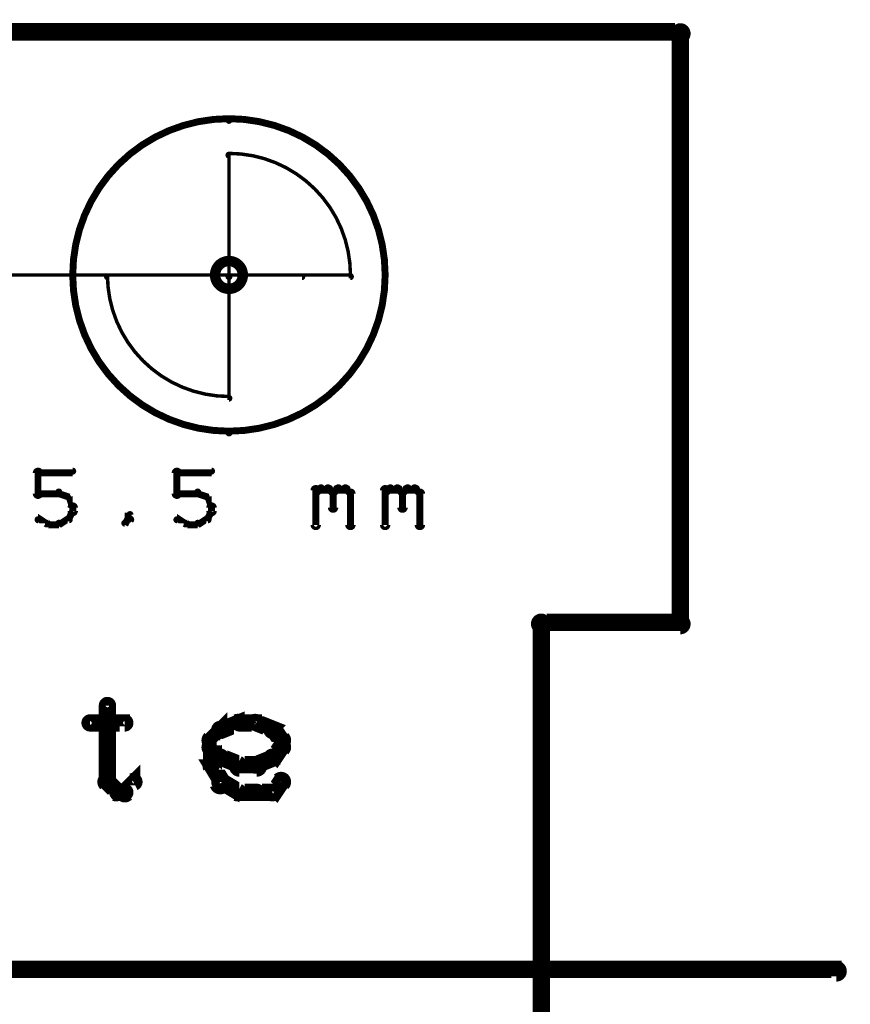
# Model space of a CAD drawing. Extents: x 35 to 575, y 26 to 553.
# Tile 32 of 125: x 172 to 196, y 219 to 247. Entities that reach past the tile are written whole.
import ezdxf

# ---------------------------------------------------------------- set-up
doc = ezdxf.new("R2010")
doc.units = 0
doc.layers.get('0').update_dxf_attribs({"linetype": 'CONTINUOUS'})
for name, color, linetype in [('BOTTOM', 22, 'CONTINUOUS'), ('COPPER', 2, 'CONTINUOUS'), ('DIMENSIONS', 3, 'CONTINUOUS'), ('DRAWING', 1, 'CONTINUOUS'), ('DRAWING2', 4, 'CONTINUOUS'), ('DRAWINGBOTTOM', 6, 'CONTINUOUS'), ('OUTLINES', 5, 'CONTINUOUS')]:
    doc.layers.add(name, color=color, linetype=linetype)

# ---------------------------------------------------------------- blocks, each defined once
blk = doc.blocks.new('VIA')
at = {"const_width": 0.3}
blk.add_lwpolyline([(-0.4, 0, 1), (0.4, 0, 1)], format="xyb", close=True, dxfattribs=at)

msp = doc.modelspace()

# ---------------------------------------------------------------- linework, layer by layer
at = {"layer": 'DIMENSIONS', "color": 94}
msp.add_lwpolyline([(180.1, 239.9, 0.1, 0.1, 1), (180.1, 240, 0, 0, 0), (180.1, 240, 0, 0, 0), (180.1, 240, 0.1, 0.1, 0), (64.5, 240, 0.1, 0.1, 0), (64.5, 240, 0, 0, 0), (64.5, 240, 0.1, 0.1, 0), (64.5, 240, 0.1, 0.1, 1), (64.5, 239.9, 0, 0, 0)], format="xyseb", dxfattribs=at)
at = {"layer": 'DRAWING', "color": 2}
for points in [[(178, 244.4, 0.1, 0.1, 1), (178, 244.5, 0, 0, 0), (178, 244.5, 0, 0, 0), (178, 244.5, 0.2, 0.2, 1), (178, 235.5, 0, 0, 0), (178, 235.5, 0.1, 0.1, 0), (178, 235.4, 0.1, 0.1, 1), (178, 235.5, 0, 0, 0), (178, 235.5, 0.1, 0.1, 1), (178, 235.4, 0, 0, 0), (178, 235.5, 0, 0, 0), (178, 235.5, 0.2, 0.2, 1), (178, 244.5, 0.2, 0.2, 0), (178, 244.5, 0, 0, 0), (178, 244.5, 0.1, 0.1, 0), (178, 244.5, 0.1, 0.1, 1), (178, 244.4, 0, 0, 0)], [(181.5, 240, 0.1, 0.1, 1), (181.5, 240, 0, 0, 0), (181.5, 240, 0, 0, 0), (181.5, 240, 0.1, 0.1, 0.414), (178, 243.5, 0, 0, 0), (178, 243.5, 0.1, 0.1, 0), (178, 243.5, 0.1, 0.1, 1), (178, 243.4, 0, 0, 0), (178, 243.5, 0.1, 0.1, 1), (178, 243.5, 0, 0, 0), (178, 243.5, 0, 0, 0), (178, 243.5, 0.1, 0.1, 0), (178, 240, 0, 0, 0), (178, 240, 0.1, 0.1, 0), (178, 240, 0.1, 0.1, 1), (178, 240, 0, 0, 0), (178, 240, 0.1, 0.1, 1), (178, 239.9, 0, 0, 0), (178, 240, 0, 0, 0), (178, 240, 0.1, 0.1, 0), (181.5, 240, 0.1, 0.1, 0), (181.5, 240, 0, 0, 0), (181.5, 240, 0.1, 0.1, 0), (181.5, 239.9, 0.1, 0.1, 1), (181.5, 240, 0, 0, 0)], [(174.5, 240, 0.1, 0.1, 1), (174.5, 240, 0, 0, 0), (174.5, 240, 0, 0, 0), (174.5, 240, 0.1, 0.1, 0.414), (178, 236.5, 0, 0, 0), (178, 236.5, 0.1, 0.1, 0), (178, 236.4, 0.1, 0.1, 1), (178, 236.5, 0, 0, 0), (178, 236.5, 0.1, 0.1, 1), (178, 236.5, 0, 0, 0), (178, 236.5, 0, 0, 0), (178, 236.5, 0.1, 0.1, 0), (178, 240, 0, 0, 0), (178, 240, 0.1, 0.1, 0), (178, 240, 0.1, 0.1, 1), (178, 240, 0, 0, 0), (178, 239.9, 0.1, 0.1, 1), (178, 240, 0, 0, 0), (178, 240, 0, 0, 0), (178, 240, 0.1, 0.1, 0), (174.5, 240, 0.1, 0.1, 0), (174.5, 240, 0, 0, 0), (174.5, 240, 0.1, 0.1, 0), (174.5, 240, 0.1, 0.1, 1), (174.5, 239.9, 0, 0, 0)]]:
    msp.add_lwpolyline(points, format="xyseb", close=True, dxfattribs=at)
msp.add_lwpolyline([(89, 220.1, 0.3, 0.3, 1), (89, 219.8, 0, 0, 0), (89, 220, 0, 0, 0), (89, 220, 0.5, 0.5, 0), (195.5, 220, 0.5, 0.5, 0), (195.5, 220, 0, 0, 0), (195.5, 220, 0.3, 0.3, 0), (195.5, 219.8, 0.3, 0.3, 1), (195.5, 220.1, 0, 0, 0)], format="xyseb", dxfattribs=at)
at = {"layer": 'DRAWING2', "color": 171}
for points in [[(172.4, 233.7, 0.1, 0.1, 1), (172.6, 233.7, 0, 0, 0), (172.5, 233.7, 0, 0, 0), (172.5, 233.7, 0.2, 0.2, 0), (172.5, 234.3, 0.2, 0.2, 0), (172.5, 234.3, 0, 0, 0), (172.5, 234.3, 0.1, 0.1, 0), (172.6, 234.3, 0.1, 0.1, 1), (172.4, 234.3, 0, 0, 0)], [(172.5, 234.4, 0.1, 0.1, 1), (172.5, 234.3, 0, 0, 0), (172.5, 234.3, 0, 0, 0), (172.5, 234.3, 0.2, 0.2, 0), (173.5, 234.3, 0.2, 0.2, 0), (173.5, 234.3, 0, 0, 0), (173.5, 234.3, 0.1, 0.1, 0), (173.5, 234.3, 0.1, 0.1, 1), (173.5, 234.4, 0, 0, 0)], [(176.4, 233.7, 0.1, 0.1, 1), (176.6, 233.7, 0, 0, 0), (176.5, 233.7, 0, 0, 0), (176.5, 233.7, 0.2, 0.2, 0), (176.5, 234.3, 0.2, 0.2, 0), (176.5, 234.3, 0, 0, 0), (176.5, 234.3, 0.1, 0.1, 0), (176.6, 234.3, 0.1, 0.1, 1), (176.4, 234.3, 0, 0, 0)], [(176.5, 234.4, 0.1, 0.1, 1), (176.5, 234.3, 0, 0, 0), (176.5, 234.3, 0, 0, 0), (176.5, 234.3, 0.2, 0.2, 0), (177.5, 234.3, 0.2, 0.2, 0), (177.5, 234.3, 0, 0, 0), (177.5, 234.3, 0.1, 0.1, 0), (177.5, 234.3, 0.1, 0.1, 1), (177.5, 234.4, 0, 0, 0)], [(180.4, 232.8, 0.1, 0.1, 1), (180.6, 232.8, 0, 0, 0), (180.5, 232.8, 0, 0, 0), (180.5, 232.8, 0.2, 0.2, 0), (180.5, 233.8, 0.2, 0.2, 0), (180.5, 233.8, 0, 0, 0), (180.5, 233.8, 0.1, 0.1, 0), (180.6, 233.8, 0.1, 0.1, 1), (180.4, 233.8, 0, 0, 0)], [(180.5, 233.8, 0.1, 0.1, 1), (180.5, 233.7, 0, 0, 0), (180.5, 233.7, 0, 0, 0), (180.5, 233.7, 0.2, 0.2, 0), (180.6, 233.8, 0.2, 0.2, 0), (180.6, 233.8, 0, 0, 0), (180.6, 233.8, 0.1, 0.1, 0), (180.7, 233.8, 0.1, 0.1, 1), (180.6, 233.9, 0, 0, 0)], [(180.6, 233.9, 0.1, 0.1, 1), (180.6, 233.8, 0, 0, 0), (180.6, 233.8, 0, 0, 0), (180.6, 233.8, 0.2, 0.2, 0), (180.9, 233.8, 0.2, 0.2, 0), (180.9, 233.8, 0, 0, 0), (180.9, 233.8, 0.1, 0.1, 0), (180.9, 233.8, 0.1, 0.1, 1), (180.9, 233.9, 0, 0, 0)], [(180.9, 233.9, 0.1, 0.1, 1), (180.8, 233.8, 0, 0, 0), (180.9, 233.8, 0, 0, 0), (180.9, 233.8, 0.2, 0.2, 0), (181, 233.7, 0.2, 0.2, 0), (181, 233.7, 0, 0, 0), (181, 233.7, 0.1, 0.1, 0), (181, 233.7, 0.1, 0.1, 1), (181, 233.8, 0, 0, 0)], [(181, 233.8, 0.1, 0.1, 1), (181, 233.7, 0, 0, 0), (181, 233.7, 0, 0, 0), (181, 233.7, 0.2, 0.2, 0), (181.1, 233.8, 0.2, 0.2, 0), (181.1, 233.8, 0, 0, 0), (181.1, 233.8, 0.1, 0.1, 0), (181.2, 233.8, 0.1, 0.1, 1), (181.1, 233.9, 0, 0, 0)], [(181.1, 233.9, 0.1, 0.1, 1), (181.1, 233.8, 0, 0, 0), (181.1, 233.8, 0, 0, 0), (181.1, 233.8, 0.2, 0.2, 0), (181.4, 233.8, 0.2, 0.2, 0), (181.4, 233.8, 0, 0, 0), (181.4, 233.8, 0.1, 0.1, 0), (181.4, 233.8, 0.1, 0.1, 1), (181.4, 233.9, 0, 0, 0)], [(181.4, 233.9, 0.1, 0.1, 1), (181.3, 233.8, 0, 0, 0), (181.4, 233.8, 0, 0, 0), (181.4, 233.8, 0.2, 0.2, 0), (181.5, 233.7, 0.2, 0.2, 0), (181.5, 233.7, 0, 0, 0), (181.5, 233.7, 0.1, 0.1, 0), (181.5, 233.7, 0.1, 0.1, 1), (181.5, 233.8, 0, 0, 0)], [(182.4, 232.8, 0.1, 0.1, 1), (182.6, 232.8, 0, 0, 0), (182.5, 232.8, 0, 0, 0), (182.5, 232.8, 0.2, 0.2, 0), (182.5, 233.8, 0.2, 0.2, 0), (182.5, 233.8, 0, 0, 0), (182.5, 233.8, 0.1, 0.1, 0), (182.6, 233.8, 0.1, 0.1, 1), (182.4, 233.8, 0, 0, 0)], [(182.5, 233.8, 0.1, 0.1, 1), (182.5, 233.7, 0, 0, 0), (182.5, 233.7, 0, 0, 0), (182.5, 233.7, 0.2, 0.2, 0), (182.6, 233.8, 0.2, 0.2, 0), (182.6, 233.8, 0, 0, 0), (182.6, 233.8, 0.1, 0.1, 0), (182.7, 233.8, 0.1, 0.1, 1), (182.6, 233.9, 0, 0, 0)], [(182.6, 233.9, 0.1, 0.1, 1), (182.6, 233.8, 0, 0, 0), (182.6, 233.8, 0, 0, 0), (182.6, 233.8, 0.2, 0.2, 0), (182.9, 233.8, 0.2, 0.2, 0), (182.9, 233.8, 0, 0, 0), (182.9, 233.8, 0.1, 0.1, 0), (182.9, 233.8, 0.1, 0.1, 1), (182.9, 233.9, 0, 0, 0)], [(182.9, 233.9, 0.1, 0.1, 1), (182.8, 233.8, 0, 0, 0), (182.9, 233.8, 0, 0, 0), (182.9, 233.8, 0.2, 0.2, 0), (183, 233.7, 0.2, 0.2, 0), (183, 233.7, 0, 0, 0), (183, 233.7, 0.1, 0.1, 0), (183, 233.7, 0.1, 0.1, 1), (183, 233.8, 0, 0, 0)], [(183, 233.8, 0.1, 0.1, 1), (183, 233.7, 0, 0, 0), (183, 233.7, 0, 0, 0), (183, 233.7, 0.2, 0.2, 0), (183.1, 233.8, 0.2, 0.2, 0), (183.1, 233.8, 0, 0, 0), (183.1, 233.8, 0.1, 0.1, 0), (183.2, 233.8, 0.1, 0.1, 1), (183.1, 233.9, 0, 0, 0)], [(183.1, 233.9, 0.1, 0.1, 1), (183.1, 233.8, 0, 0, 0), (183.1, 233.8, 0, 0, 0), (183.1, 233.8, 0.2, 0.2, 0), (183.4, 233.8, 0.2, 0.2, 0), (183.4, 233.8, 0, 0, 0), (183.4, 233.8, 0.1, 0.1, 0), (183.4, 233.8, 0.1, 0.1, 1), (183.4, 233.9, 0, 0, 0)], [(183.4, 233.9, 0.1, 0.1, 1), (183.3, 233.8, 0, 0, 0), (183.4, 233.8, 0, 0, 0), (183.4, 233.8, 0.2, 0.2, 0), (183.5, 233.7, 0.2, 0.2, 0), (183.5, 233.7, 0, 0, 0), (183.5, 233.7, 0.1, 0.1, 0), (183.5, 233.7, 0.1, 0.1, 1), (183.5, 233.8, 0, 0, 0)], [(173.1, 233.7, 0.1, 0.1, 1), (173.1, 233.8, 0, 0, 0), (173.1, 233.7, 0, 0, 0), (173.1, 233.7, 0.2, 0.2, 0), (172.5, 233.7, 0.2, 0.2, 0), (172.5, 233.7, 0, 0, 0), (172.5, 233.7, 0.1, 0.1, 0), (172.5, 233.8, 0.1, 0.1, 1), (172.5, 233.7, 0, 0, 0)], [(173.4, 233.6, 0.1, 0.1, 1), (173.4, 233.6, 0, 0, 0), (173.4, 233.6, 0, 0, 0), (173.4, 233.6, 0.2, 0.2, 0), (173.1, 233.7, 0.2, 0.2, 0), (173.1, 233.7, 0, 0, 0), (173.1, 233.7, 0.1, 0.1, 0), (173.1, 233.8, 0.1, 0.1, 1), (173.1, 233.7, 0, 0, 0)], [(173.5, 233.3, 0.1, 0.1, 1), (173.5, 233.4, 0, 0, 0), (173.5, 233.3, 0, 0, 0), (173.5, 233.3, 0.2, 0.2, 0), (173.4, 233.6, 0.2, 0.2, 0), (173.4, 233.6, 0, 0, 0), (173.4, 233.6, 0.1, 0.1, 0), (173.4, 233.6, 0.1, 0.1, 1), (173.3, 233.6, 0, 0, 0)], [(177.1, 233.7, 0.1, 0.1, 1), (177.1, 233.8, 0, 0, 0), (177.1, 233.7, 0, 0, 0), (177.1, 233.7, 0.2, 0.2, 0), (176.5, 233.7, 0.2, 0.2, 0), (176.5, 233.7, 0, 0, 0), (176.5, 233.7, 0.1, 0.1, 0), (176.5, 233.8, 0.1, 0.1, 1), (176.5, 233.7, 0, 0, 0)], [(177.4, 233.6, 0.1, 0.1, 1), (177.4, 233.6, 0, 0, 0), (177.4, 233.6, 0, 0, 0), (177.4, 233.6, 0.2, 0.2, 0), (177.1, 233.7, 0.2, 0.2, 0), (177.1, 233.7, 0, 0, 0), (177.1, 233.7, 0.1, 0.1, 0), (177.1, 233.8, 0.1, 0.1, 1), (177.1, 233.7, 0, 0, 0)], [(177.5, 233.3, 0.1, 0.1, 1), (177.5, 233.4, 0, 0, 0), (177.5, 233.3, 0, 0, 0), (177.5, 233.3, 0.2, 0.2, 0), (177.4, 233.6, 0.2, 0.2, 0), (177.4, 233.6, 0, 0, 0), (177.4, 233.6, 0.1, 0.1, 0), (177.4, 233.6, 0.1, 0.1, 1), (177.3, 233.6, 0, 0, 0)], [(181.1, 233.7, 0.1, 0.1, 1), (180.9, 233.7, 0, 0, 0), (181, 233.7, 0, 0, 0), (181, 233.7, 0.2, 0.2, 0), (181, 233.3, 0.2, 0.2, 0), (181, 233.3, 0, 0, 0), (181, 233.3, 0.1, 0.1, 0), (180.9, 233.3, 0.1, 0.1, 1), (181.1, 233.3, 0, 0, 0)], [(181.6, 233.7, 0.1, 0.1, 1), (181.4, 233.7, 0, 0, 0), (181.5, 233.7, 0, 0, 0), (181.5, 233.7, 0.2, 0.2, 0), (181.5, 232.8, 0.2, 0.2, 0), (181.5, 232.8, 0, 0, 0), (181.5, 232.8, 0.1, 0.1, 0), (181.4, 232.8, 0.1, 0.1, 1), (181.6, 232.8, 0, 0, 0)], [(183.1, 233.7, 0.1, 0.1, 1), (182.9, 233.7, 0, 0, 0), (183, 233.7, 0, 0, 0), (183, 233.7, 0.2, 0.2, 0), (183, 233.3, 0.2, 0.2, 0), (183, 233.3, 0, 0, 0), (183, 233.3, 0.1, 0.1, 0), (182.9, 233.3, 0.1, 0.1, 1), (183.1, 233.3, 0, 0, 0)], [(183.6, 233.7, 0.1, 0.1, 1), (183.4, 233.7, 0, 0, 0), (183.5, 233.7, 0, 0, 0), (183.5, 233.7, 0.2, 0.2, 0), (183.5, 232.8, 0.2, 0.2, 0), (183.5, 232.8, 0, 0, 0), (183.5, 232.8, 0.1, 0.1, 0), (183.4, 232.8, 0.1, 0.1, 1), (183.6, 232.8, 0, 0, 0)], [(173.4, 233.2, 0.1, 0.1, 1), (173.6, 233.2, 0, 0, 0), (173.5, 233.2, 0, 0, 0), (173.5, 233.2, 0.2, 0.2, 0), (173.5, 233.3, 0.2, 0.2, 0), (173.5, 233.3, 0, 0, 0), (173.5, 233.3, 0.1, 0.1, 0), (173.6, 233.3, 0.1, 0.1, 1), (173.4, 233.3, 0, 0, 0)], [(177.4, 233.2, 0.1, 0.1, 1), (177.6, 233.2, 0, 0, 0), (177.5, 233.2, 0, 0, 0), (177.5, 233.2, 0.2, 0.2, 0), (177.5, 233.3, 0.2, 0.2, 0), (177.5, 233.3, 0, 0, 0), (177.5, 233.3, 0.1, 0.1, 0), (177.6, 233.3, 0.1, 0.1, 1), (177.4, 233.3, 0, 0, 0)], [(172.5, 233, 0.1, 0.1, 1), (172.5, 232.9, 0, 0, 0), (172.5, 233, 0, 0, 0), (172.5, 233, 0.2, 0.2, 0), (172.8, 232.8, 0.2, 0.2, 0), (172.8, 232.8, 0, 0, 0), (172.8, 232.8, 0.1, 0.1, 0), (172.7, 232.8, 0.1, 0.1, 1), (172.8, 232.9, 0, 0, 0)], [(173.1, 232.9, 0.1, 0.1, 1), (173.1, 232.8, 0, 0, 0), (173.1, 232.8, 0, 0, 0), (173.1, 232.8, 0.2, 0.2, 0), (173.4, 233, 0.2, 0.2, 0), (173.4, 233, 0, 0, 0), (173.4, 233, 0.1, 0.1, 0), (173.4, 232.9, 0.1, 0.1, 1), (173.4, 233, 0, 0, 0)], [(173.3, 233, 0.1, 0.1, 1), (173.4, 233, 0, 0, 0), (173.4, 233, 0, 0, 0), (173.4, 233, 0.2, 0.2, 0), (173.5, 233.2, 0.2, 0.2, 0), (173.5, 233.2, 0, 0, 0), (173.5, 233.2, 0.1, 0.1, 0), (173.5, 233.2, 0.1, 0.1, 1), (173.5, 233.2, 0, 0, 0)], [(175, 232.9, 0.1, 0.1, 1), (175, 232.8, 0, 0, 0), (175, 232.8, 0, 0, 0), (175, 232.8, 0.2, 0.2, 0), (175.1, 233, 0.2, 0.2, 0), (175.1, 233, 0, 0, 0), (175.1, 233, 0.1, 0.1, 0), (175.2, 232.9, 0.1, 0.1, 1), (175.1, 233, 0, 0, 0)], [(175.1, 233, 0.1, 0.1, 1), (175.2, 233, 0, 0, 0), (175.1, 233, 0, 0, 0), (175.1, 233, 0.2, 0.2, 0), (175.1, 233.1, 0.2, 0.2, 0), (175.1, 233.1, 0, 0, 0), (175.1, 233.1, 0.1, 0.1, 0), (175.2, 233.1, 0.1, 0.1, 1), (175.1, 233.1, 0, 0, 0)], [(176.5, 233, 0.1, 0.1, 1), (176.5, 232.9, 0, 0, 0), (176.5, 233, 0, 0, 0), (176.5, 233, 0.2, 0.2, 0), (176.8, 232.8, 0.2, 0.2, 0), (176.8, 232.8, 0, 0, 0), (176.8, 232.8, 0.1, 0.1, 0), (176.7, 232.8, 0.1, 0.1, 1), (176.8, 232.9, 0, 0, 0)], [(177.1, 232.9, 0.1, 0.1, 1), (177.1, 232.8, 0, 0, 0), (177.1, 232.8, 0, 0, 0), (177.1, 232.8, 0.2, 0.2, 0), (177.4, 233, 0.2, 0.2, 0), (177.4, 233, 0, 0, 0), (177.4, 233, 0.1, 0.1, 0), (177.4, 232.9, 0.1, 0.1, 1), (177.4, 233, 0, 0, 0)], [(177.3, 233, 0.1, 0.1, 1), (177.4, 233, 0, 0, 0), (177.4, 233, 0, 0, 0), (177.4, 233, 0.2, 0.2, 0), (177.5, 233.2, 0.2, 0.2, 0), (177.5, 233.2, 0, 0, 0), (177.5, 233.2, 0.1, 0.1, 0), (177.5, 233.2, 0.1, 0.1, 1), (177.5, 233.2, 0, 0, 0)], [(172.8, 232.9, 0.1, 0.1, 1), (172.8, 232.8, 0, 0, 0), (172.8, 232.8, 0, 0, 0), (172.8, 232.8, 0.2, 0.2, 0), (173.1, 232.8, 0.2, 0.2, 0), (173.1, 232.8, 0, 0, 0), (173.1, 232.8, 0.1, 0.1, 0), (173.1, 232.8, 0.1, 0.1, 1), (173.1, 232.9, 0, 0, 0)], [(176.8, 232.9, 0.1, 0.1, 1), (176.8, 232.8, 0, 0, 0), (176.8, 232.8, 0, 0, 0), (176.8, 232.8, 0.2, 0.2, 0), (177.1, 232.8, 0.2, 0.2, 0), (177.1, 232.8, 0, 0, 0), (177.1, 232.8, 0.1, 0.1, 0), (177.1, 232.8, 0.1, 0.1, 1), (177.1, 232.9, 0, 0, 0)]]:
    msp.add_lwpolyline(points, format="xyseb", dxfattribs=at)
at = {"layer": 'OUTLINES', "color": 11}
for points in [[(95, 247, 0.5, 0.5, 0), (191, 247, 0.5, 0.5, 0), (191, 247, 0, 0, 0), (191, 247, 0.3, 0.3, 0), (191, 247.1, 0.3, 0.3, -1), (191, 246.8, 0, 0, 0), (191.1, 247, 0.3, 0.3, 1), (190.9, 247, 0, 0, 0), (191, 247, 0, 0, 0), (191, 247, 0.5, 0.5, 0), (191, 230, 0, 0, 0), (191, 230, 0.3, 0.3, 0), (190.9, 230, 0.3, 0.3, 1), (191.1, 230, 0, 0, 0), (191, 229.8, 0.3, 0.3, 1), (191, 230.1, 0, 0, 0), (191, 230, 0, 0, 0), (191, 230, 0.5, 0.5, 0), (187, 230, 0, 0, 0), (187, 230, 0.3, 0.3, 0), (187, 230.1, 0.3, 0.3, 1), (187, 229.8, 0, 0, 0), (187.1, 230, 0.3, 0.3, 1), (186.9, 230, 0, 0, 0), (187, 230, 0, 0, 0), (187, 230, 0.5, 0.5, 0), (187, 209.5, 0, 0, 0)], [(174.6, 227.6, 0.3, 0.3, 1), (174.4, 227.6, 0, 0, 0), (174.5, 227.6, 0, 0, 0), (174.5, 227.6, 0.5, 0.5, 0), (174.5, 225.4, 0.5, 0.5, 0), (174.5, 225.4, 0, 0, 0), (174.5, 225.4, 0.3, 0.3, 0), (174.4, 225.4, 0.3, 0.3, 1), (174.6, 225.4, 0, 0, 0)], [(174, 227.2, 0.3, 0.3, 1), (174, 227, 0, 0, 0), (174, 227.1, 0, 0, 0), (174, 227.1, 0.5, 0.5, 0), (175, 227.1, 0.5, 0.5, 0), (175, 227.1, 0, 0, 0), (175, 227.1, 0.3, 0.3, 0), (175, 227, 0.3, 0.3, 1), (175, 227.2, 0, 0, 0)], [(177.4, 226.7, 0.3, 0.3, 1), (177.6, 226.5, 0, 0, 0), (177.5, 226.6, 0, 0, 0), (177.5, 226.6, 0.5, 0.5, 0), (177.8, 226.9, 0.5, 0.5, 0), (177.8, 226.9, 0, 0, 0), (177.8, 226.9, 0.3, 0.3, 0), (177.8, 226.8, 0.3, 0.3, 1), (177.7, 227, 0, 0, 0)], [(177.7, 227, 0.3, 0.3, 1), (177.8, 226.8, 0, 0, 0), (177.8, 226.9, 0, 0, 0), (177.8, 226.9, 0.5, 0.5, 0), (178.3, 227.1, 0.5, 0.5, 0), (178.3, 227.1, 0, 0, 0), (178.3, 227.1, 0.3, 0.3, 0), (178.3, 227, 0.3, 0.3, 1), (178.2, 227.2, 0, 0, 0)], [(178.3, 227.2, 0.3, 0.3, 1), (178.3, 227, 0, 0, 0), (178.3, 227.1, 0, 0, 0), (178.3, 227.1, 0.5, 0.5, 0), (178.8, 227.1, 0.5, 0.5, 0), (178.8, 227.1, 0, 0, 0), (178.8, 227.1, 0.3, 0.3, 0), (178.8, 227, 0.3, 0.3, 1), (178.8, 227.2, 0, 0, 0)], [(178.8, 227.2, 0.3, 0.3, 1), (178.7, 227, 0, 0, 0), (178.8, 227.1, 0, 0, 0), (178.8, 227.1, 0.5, 0.5, 0), (179.3, 226.9, 0.5, 0.5, 0), (179.3, 226.9, 0, 0, 0), (179.3, 226.9, 0.3, 0.3, 0), (179.2, 226.8, 0.3, 0.3, 1), (179.3, 227, 0, 0, 0)], [(179.3, 227, 0.3, 0.3, 1), (179.2, 226.8, 0, 0, 0), (179.3, 226.9, 0, 0, 0), (179.3, 226.9, 0.5, 0.5, 0), (179.5, 226.6, 0.5, 0.5, 0), (179.5, 226.6, 0, 0, 0), (179.5, 226.6, 0.3, 0.3, 0), (179.4, 226.5, 0.3, 0.3, 1), (179.6, 226.7, 0, 0, 0)], [(177.4, 225.9, 0.3, 0.3, 1), (177.6, 225.9, 0, 0, 0), (177.5, 225.9, 0, 0, 0), (177.5, 225.9, 0.5, 0.5, 0), (177.5, 226.6, 0.5, 0.5, 0), (177.5, 226.6, 0, 0, 0), (177.5, 226.6, 0.3, 0.3, 0), (177.6, 226.6, 0.3, 0.3, 1), (177.4, 226.6, 0, 0, 0)], [(179.6, 226.6, 0.3, 0.3, 1), (179.4, 226.6, 0, 0, 0), (179.5, 226.6, 0, 0, 0), (179.5, 226.6, 0.5, 0.5, 0), (179.5, 226.4, 0.5, 0.5, 0), (179.5, 226.4, 0, 0, 0), (179.5, 226.4, 0.3, 0.3, 0), (179.4, 226.4, 0.3, 0.3, 1), (179.6, 226.4, 0, 0, 0)], [(177.7, 226, 0.3, 0.3, 1), (177.8, 226.2, 0, 0, 0), (177.8, 226.1, 0, 0, 0), (177.8, 226.1, 0.5, 0.5, 0), (177.5, 226.4, 0.5, 0.5, 0), (177.5, 226.4, 0, 0, 0), (177.5, 226.4, 0.3, 0.3, 0), (177.6, 226.5, 0.3, 0.3, 1), (177.4, 226.3, 0, 0, 0)], [(179.6, 226.3, 0.3, 0.3, 1), (179.4, 226.5, 0, 0, 0), (179.5, 226.4, 0, 0, 0), (179.5, 226.4, 0.5, 0.5, 0), (179.3, 226.1, 0.5, 0.5, 0), (179.3, 226.1, 0, 0, 0), (179.3, 226.1, 0.3, 0.3, 0), (179.2, 226.2, 0.3, 0.3, 1), (179.3, 226, 0, 0, 0)], [(178.2, 225.8, 0.3, 0.3, 1), (178.3, 226, 0, 0, 0), (178.3, 225.9, 0, 0, 0), (178.3, 225.9, 0.5, 0.5, 0), (177.8, 226.1, 0.5, 0.5, 0), (177.8, 226.1, 0, 0, 0), (177.8, 226.1, 0.3, 0.3, 0), (177.8, 226.2, 0.3, 0.3, 1), (177.7, 226, 0, 0, 0)], [(179.3, 226, 0.3, 0.3, 1), (179.2, 226.2, 0, 0, 0), (179.3, 226.1, 0, 0, 0), (179.3, 226.1, 0.5, 0.5, 0), (178.8, 225.9, 0.5, 0.5, 0), (178.8, 225.9, 0, 0, 0), (178.8, 225.9, 0.3, 0.3, 0), (178.7, 226, 0.3, 0.3, 1), (178.8, 225.8, 0, 0, 0)], [(177.6, 225.3, 0.3, 0.3, 1), (177.9, 225.4, 0, 0, 0), (177.8, 225.4, 0, 0, 0), (177.8, 225.4, 0.5, 0.5, 0), (177.5, 225.9, 0.5, 0.5, 0), (177.5, 225.9, 0, 0, 0), (177.5, 225.9, 0.3, 0.3, 0), (177.6, 225.9, 0.3, 0.3, 1), (177.4, 225.8, 0, 0, 0)], [(178.8, 225.7, 0.3, 0.3, 1), (178.8, 226, 0, 0, 0), (178.8, 225.9, 0, 0, 0), (178.8, 225.9, 0.5, 0.5, 0), (178.3, 225.9, 0.5, 0.5, 0), (178.3, 225.9, 0, 0, 0), (178.3, 225.9, 0.3, 0.3, 0), (178.3, 226, 0.3, 0.3, 1), (178.3, 225.7, 0, 0, 0)], [(174.6, 225.5, 0.3, 0.3, 1), (174.4, 225.3, 0, 0, 0), (174.5, 225.4, 0, 0, 0), (174.5, 225.4, 0.5, 0.5, 0), (174.8, 225.1, 0.5, 0.5, 0), (174.8, 225.1, 0, 0, 0), (174.8, 225.1, 0.3, 0.3, 0), (174.7, 225, 0.3, 0.3, 1), (174.8, 225.2, 0, 0, 0)], [(174.9, 225.2, 0.3, 0.3, 1), (175.1, 225, 0, 0, 0), (175, 225.1, 0, 0, 0), (175, 225.1, 0.5, 0.5, 0), (175.3, 225.4, 0.5, 0.5, 0), (175.3, 225.4, 0, 0, 0), (175.3, 225.4, 0.3, 0.3, 0), (175.3, 225.3, 0.3, 0.3, 1), (175.2, 225.5, 0, 0, 0)], [(178.2, 225, 0.3, 0.3, 1), (178.3, 225.2, 0, 0, 0), (178.3, 225.1, 0, 0, 0), (178.3, 225.1, 0.5, 0.5, 0), (177.8, 225.4, 0.5, 0.5, 0), (177.8, 225.4, 0, 0, 0), (177.8, 225.4, 0.3, 0.3, 0), (177.8, 225.5, 0.3, 0.3, 1), (177.7, 225.3, 0, 0, 0)], [(179.6, 225.3, 0.3, 0.3, 1), (179.4, 225.5, 0, 0, 0), (179.5, 225.4, 0, 0, 0), (179.5, 225.4, 0.5, 0.5, 0), (179.3, 225.1, 0.5, 0.5, 0), (179.3, 225.1, 0, 0, 0), (179.3, 225.1, 0.3, 0.3, 0), (179.2, 225.2, 0.3, 0.3, 1), (179.3, 225, 0, 0, 0)], [(174.8, 225.2, 0.3, 0.3, 1), (174.8, 225, 0, 0, 0), (174.8, 225.1, 0, 0, 0), (174.8, 225.1, 0.5, 0.5, 0), (175, 225.1, 0.5, 0.5, 0), (175, 225.1, 0, 0, 0), (175, 225.1, 0.3, 0.3, 0), (175, 225, 0.3, 0.3, 1), (175, 225.2, 0, 0, 0)], [(178.8, 225, 0.3, 0.3, 1), (178.8, 225.2, 0, 0, 0), (178.8, 225.1, 0, 0, 0), (178.8, 225.1, 0.5, 0.5, 0), (178.3, 225.1, 0.5, 0.5, 0), (178.3, 225.1, 0, 0, 0), (178.3, 225.1, 0.3, 0.3, 0), (178.3, 225.2, 0.3, 0.3, 1), (178.3, 225, 0, 0, 0)], [(179.3, 225, 0.3, 0.3, 1), (179.3, 225.2, 0, 0, 0), (179.3, 225.1, 0, 0, 0), (179.3, 225.1, 0.5, 0.5, 0), (178.8, 225.1, 0.5, 0.5, 0), (178.8, 225.1, 0, 0, 0), (178.8, 225.1, 0.3, 0.3, 0), (178.8, 225.2, 0.3, 0.3, 1), (178.8, 225, 0, 0, 0)]]:
    msp.add_lwpolyline(points, format="xyseb", dxfattribs=at)

# ---------------------------------------------------------------- block references
at = {"layer": 'BOTTOM', "color": 2}
msp.add_blockref('VIA', (178, 240), dxfattribs=at)
at = {"layer": 'COPPER', "color": 2}
msp.add_blockref('VIA', (178, 240), dxfattribs=at)
at = {"layer": 'DIMENSIONS', "color": 2}
msp.add_blockref('VIA', (178, 240), dxfattribs=at)
at = {"layer": 'DRAWING', "color": 2}
msp.add_blockref('VIA', (178, 240), dxfattribs=at)
at = {"layer": 'DRAWING2', "color": 2}
msp.add_blockref('VIA', (178, 240), dxfattribs=at)
at = {"layer": 'DRAWINGBOTTOM', "color": 2}
msp.add_blockref('VIA', (178, 240), dxfattribs=at)
at = {"layer": 'OUTLINES', "color": 2}
msp.add_blockref('VIA', (178, 240), dxfattribs=at)

doc.saveas('drawing.dxf')
